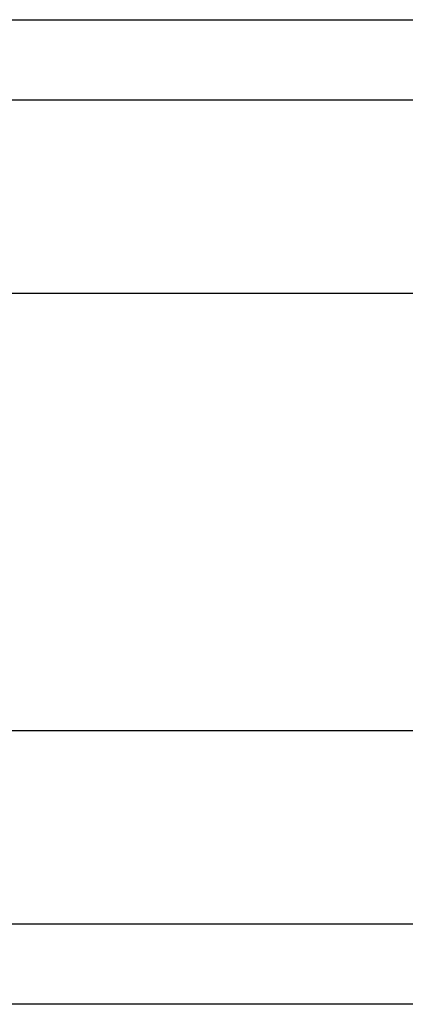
# Model space of a CAD drawing. Header units: millimetres. Extents: x -18993 to -17472, y -301 to 520.
# Tile 40 of 71: x -17847 to -17706, y 155 to 515. Entities that reach past the tile are written whole.
import ezdxf

# ---------------------------------------------------------------- set-up
doc = ezdxf.new("R2010")
doc.units = ezdxf.units.MM
doc.layers.add('Calque 02', color=7, linetype='Continuous', true_color=0x343434)

msp = doc.modelspace()

# ---------------------------------------------------------------- linework, layer by layer
at = {"layer": 'Calque 02'}
for p, q in [((-18387.55, 415.28, 10602.67), (-17492.55, 415.28, 10602.67)), ((-18387.55, 415.28, 10402.67), (-17492.55, 415.28, 10402.67)), ((-17492.55, 255.28, 10602.67), (-18387.55, 255.28, 10602.67)), ((-17492.55, 255.28, 10402.67), (-18387.55, 255.28, 10402.67))]:
    msp.add_line(p, q, dxfattribs=at)
for points in [[(-18387.55, 515.28, 10502.67), (-17940.05, 515.28, 10502.67), (-17492.55, 515.28, 10502.67)], [(-18387.55, 485.99, 10573.38), (-17940.05, 485.99, 10573.38), (-17492.55, 485.99, 10573.38)], [(-18387.55, 485.99, 10431.96), (-17940.05, 485.99, 10431.96), (-17492.55, 485.99, 10431.96)], [(-17492.55, 184.57, 10573.38), (-17940.05, 184.57, 10573.38), (-18387.55, 184.57, 10573.38)], [(-17492.55, 184.57, 10431.96), (-17940.05, 184.57, 10431.96), (-18387.55, 184.57, 10431.96)], [(-17492.55, 155.28, 10502.67), (-17940.05, 155.28, 10502.67), (-18387.55, 155.28, 10502.67)]]:
    msp.add_open_spline(points, degree=2, dxfattribs=at)

doc.saveas('drawing.dxf')
